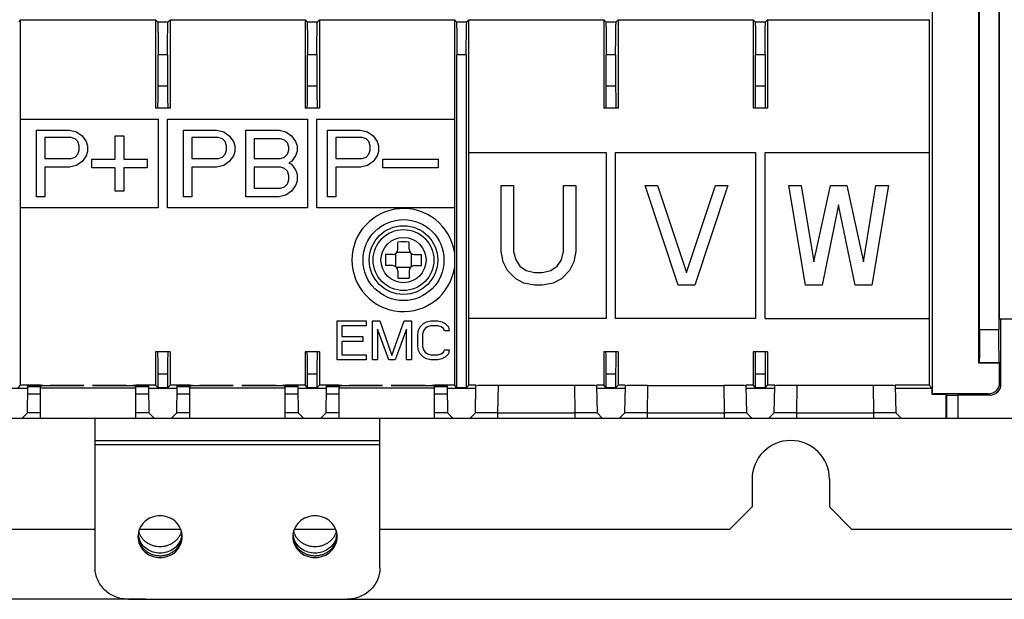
# Model space of a CAD drawing. Header units: millimetres. Extents: x 1117 to 38156, y -1945 to 7303.
# Tile 51 of 256: x 2625 to 2714, y 701 to 753. Entities that reach past the tile are written whole.
import ezdxf

# ---------------------------------------------------------------- set-up
doc = ezdxf.new("R2010")
doc.units = ezdxf.units.MM
doc.styles.get("Standard").update_dxf_attribs({"font": 'arial.ttf'})
doc.dimstyles.new('DIMSTYLE_1', dxfattribs={"dimtxt": 4.2, "dimasz": 3.6, "dimexe": 2.5, "dimexo": 0, "dimgap": 1.05, "dimtad": 1, "dimdsep": 46, "dimtxsty": 'Standard', "dimblk": '_FILLED', "dimblk1": '_FILLED', "dimblk2": '_FILLED', "dimcen": 0.09, "dimazin": 2, "dimtp": 0.01, "dimtm": 0.01, "dimtfac": 1, "dimtofl": 0, "dimtmove": 0, "dimatfit": 3, "dimldrblk": '_FILLED', "dimfxl": 0, "dimtolj": 1, "dimarcsym": 0})

# ---------------------------------------------------------------- blocks, each defined once
blk = doc.blocks.new('_FILLED')
at = {"color": 0, "linetype": 'ByBlock'}
blk.add_solid([(0, 0), (-1, 0.167), (-1, -0.167)], dxfattribs=at)
blk = doc.blocks.new('*D36')
at = {"color": 0, "linetype": 'Continuous', "lineweight": -2}
for p, q in [((2574.672, 982.904), (2522.921, 982.904)), ((2525.421, 979.304), (2525.421, 704.161)), ((2635.953, 700.561), (2522.921, 700.561))]:
    blk.add_line(p, q, dxfattribs=at)
at = {"layer": 'Defpoints', "color": 0, "linetype": 'Continuous'}
for p in [(2574.672, 982.904), (2525.421, 700.561), (2635.953, 700.561)]:
    blk.add_point(p, dxfattribs=at)
at = {"color": 0, "linetype": 'Continuous', "lineweight": -2, "xscale": 3.6, "yscale": 3.6, "zscale": 3.6}
for p, rotation in [((2525.421, 982.904), 90), ((2525.421, 700.561), 270)]:
    blk.add_blockref('_FILLED', p, dxfattribs=dict(at, rotation=rotation))
at = {"color": 0, "linetype": 'Continuous', "insert": (2511.037, 858.496), "char_height": 10, "width": 9.25313, "attachment_point": 2, "rotation": 90, "line_spacing_factor": 0.9}
blk.add_mtext('\\A1;282.34', dxfattribs=at)
blk = doc.blocks.new('*D81')
at = {"color": 0, "linetype": 'Continuous', "lineweight": -2}
for p, q in [((2715.272, 982.904), (2758.783, 982.904)), ((2756.283, 979.304), (2756.283, 704.161)), ((2654.139, 700.561), (2758.783, 700.561))]:
    blk.add_line(p, q, dxfattribs=at)
at = {"layer": 'Defpoints', "color": 0, "linetype": 'Continuous'}
for p in [(2715.272, 982.904), (2654.139, 700.561), (2756.283, 700.561)]:
    blk.add_point(p, dxfattribs=at)
at = {"color": 0, "linetype": 'Continuous', "lineweight": -2, "xscale": 3.6, "yscale": 3.6, "zscale": 3.6}
for p, rotation in [((2756.283, 982.904), 90), ((2756.283, 700.561), 270)]:
    blk.add_blockref('_FILLED', p, dxfattribs=dict(at, rotation=rotation))
at = {"color": 0, "linetype": 'Continuous', "insert": (2750.123, 841.733), "char_height": 10, "attachment_point": 5, "rotation": 90}
blk.add_mtext('\\A1;282.34', dxfattribs=at)

msp = doc.modelspace()

# ---------------------------------------------------------------- linework, layer by layer
at = {"linetype": 'Continuous'}
for p, q in [((2713.15, 725.904), (2713.15, 798.782)), ((2711.272, 721.904), (2711.272, 797.904)), ((2711.342, 724.922), (2711.342, 797.974)), ((2713.08, 797.974), (2713.08, 724.922)), ((2707.069, 719.127), (2707.069, 769.201)), ((2624.672, 752.904), (2624.497, 752.729)), ((2624.672, 752.904), (2636.872, 752.904)), ((2624.672, 719.904), (2624.672, 752.904)), ((2636.872, 752.904), (2637.048, 752.729)), ((2636.872, 752.904), (2636.872, 744.929)), ((2638.172, 752.904), (2637.997, 752.729)), ((2638.172, 752.904), (2650.372, 752.904)), ((2638.172, 752.904), (2638.172, 744.929)), ((2650.372, 752.904), (2650.548, 752.729)), ((2650.372, 752.904), (2650.372, 744.929)), ((2651.672, 752.904), (2651.497, 752.729)), ((2651.672, 752.904), (2663.872, 752.904)), ((2651.672, 752.904), (2651.672, 744.929)), ((2664.048, 752.729), (2663.872, 752.904)), ((2663.872, 752.904), (2663.872, 735.929)), ((2664.997, 752.729), (2665.172, 752.904)), ((2665.172, 752.904), (2677.372, 752.904)), ((2665.172, 719.904), (2665.172, 752.904)), ((2677.548, 752.729), (2677.372, 752.904)), ((2677.372, 752.904), (2677.372, 744.929)), ((2678.497, 752.729), (2678.672, 752.904)), ((2678.672, 752.904), (2690.872, 752.904)), ((2678.672, 752.904), (2678.672, 744.929)), ((2691.048, 752.729), (2690.872, 752.904)), ((2690.872, 752.904), (2690.872, 744.929)), ((2691.997, 752.729), (2692.172, 752.904)), ((2692.172, 752.904), (2706.772, 752.904)), ((2692.172, 752.904), (2692.172, 744.929)), ((2706.772, 752.904), (2706.748, 752.929)), ((2706.772, 752.904), (2706.772, 719.904)), ((2637.048, 752.729), (2637.997, 752.729)), ((2650.548, 752.729), (2651.497, 752.729)), ((2664.048, 752.729), (2664.997, 752.729)), ((2677.548, 752.729), (2678.497, 752.729)), ((2691.048, 752.729), (2691.997, 752.729)), ((2637.945, 749.729), (2637.099, 749.729)), ((2637.099, 746.929), (2637.099, 749.729)), ((2637.945, 749.729), (2637.945, 746.929)), ((2651.445, 749.729), (2650.599, 749.729)), ((2650.599, 746.929), (2650.599, 749.729)), ((2651.445, 749.729), (2651.445, 746.929)), ((2664.945, 749.729), (2664.099, 749.729)), ((2664.099, 719.678), (2664.099, 749.729)), ((2664.945, 749.729), (2664.945, 719.678)), ((2678.445, 749.729), (2677.599, 749.729)), ((2677.599, 746.929), (2677.599, 749.729)), ((2678.445, 749.729), (2678.445, 746.929)), ((2691.945, 749.729), (2691.099, 749.729)), ((2691.099, 746.929), (2691.099, 749.729)), ((2691.945, 749.729), (2691.945, 746.929)), ((2637.099, 746.929), (2637.945, 746.929)), ((2650.599, 746.929), (2651.445, 746.929)), ((2677.599, 746.929), (2678.445, 746.929)), ((2691.099, 746.929), (2691.945, 746.929)), ((2638.172, 744.929), (2636.872, 744.929)), ((2651.672, 744.929), (2650.372, 744.929)), ((2678.672, 744.929), (2677.372, 744.929)), ((2692.172, 744.929), (2690.872, 744.929)), ((2624.672, 743.929), (2637.099, 743.929)), ((2637.099, 743.929), (2637.099, 735.929)), ((2637.945, 743.929), (2650.599, 743.929)), ((2637.945, 735.929), (2637.945, 743.929)), ((2650.599, 743.929), (2650.599, 735.929)), ((2651.445, 743.929), (2663.872, 743.929)), ((2651.445, 735.929), (2651.445, 743.929)), ((2626.099, 742.929), (2629.099, 742.929)), ((2626.099, 736.929), (2626.099, 742.929)), ((2629.224, 742.291), (2626.849, 742.291)), ((2626.849, 742.291), (2626.849, 740.376)), ((2629.099, 742.929), (2629.724, 742.801)), ((2629.599, 742.163), (2629.224, 742.291)), ((2629.849, 741.908), (2629.599, 742.163)), ((2629.724, 742.801), (2630.224, 742.418)), ((2630.224, 742.418), (2630.599, 741.908)), ((2633.199, 742.429), (2633.999, 742.429)), ((2633.199, 740.329), (2633.199, 742.429)), ((2633.999, 742.429), (2633.999, 740.329)), ((2639.399, 742.929), (2642.399, 742.929)), ((2639.399, 736.929), (2639.399, 742.929)), ((2642.524, 742.291), (2640.149, 742.291)), ((2640.149, 742.291), (2640.149, 740.376)), ((2642.399, 742.929), (2643.024, 742.801)), ((2642.899, 742.163), (2642.524, 742.291)), ((2643.149, 741.908), (2642.899, 742.163)), ((2643.024, 742.801), (2643.524, 742.418)), ((2643.524, 742.418), (2643.899, 741.908)), ((2645.024, 742.929), (2648.024, 742.929)), ((2645.024, 736.929), (2645.024, 742.929)), ((2648.149, 742.163), (2645.774, 742.163)), ((2645.774, 742.163), (2645.774, 740.376)), ((2648.024, 742.929), (2648.649, 742.801)), ((2648.524, 742.035), (2648.149, 742.163)), ((2648.649, 742.801), (2649.149, 742.418)), ((2649.149, 742.418), (2649.524, 741.908)), ((2652.399, 742.929), (2655.399, 742.929)), ((2652.399, 736.929), (2652.399, 742.929)), ((2655.524, 742.291), (2653.149, 742.291)), ((2653.149, 742.291), (2653.149, 740.376)), ((2655.399, 742.929), (2656.024, 742.801)), ((2655.899, 742.163), (2655.524, 742.291)), ((2656.149, 741.908), (2655.899, 742.163)), ((2656.024, 742.801), (2656.524, 742.418)), ((2656.524, 742.418), (2656.899, 741.908)), ((2629.974, 741.525), (2629.849, 741.908)), ((2629.974, 741.142), (2629.974, 741.525)), ((2630.599, 741.908), (2630.724, 741.525)), ((2630.724, 741.525), (2630.724, 741.014)), ((2643.274, 741.525), (2643.149, 741.908)), ((2643.274, 741.142), (2643.274, 741.525)), ((2643.899, 741.908), (2644.024, 741.525)), ((2644.024, 741.525), (2644.024, 741.014)), ((2648.774, 741.78), (2648.524, 742.035)), ((2648.899, 741.397), (2648.774, 741.78)), ((2648.899, 741.142), (2648.899, 741.397)), ((2649.524, 741.908), (2649.649, 741.525)), ((2649.649, 741.525), (2649.649, 741.014)), ((2656.274, 741.525), (2656.149, 741.908)), ((2656.274, 741.142), (2656.274, 741.525)), ((2656.899, 741.908), (2657.024, 741.525)), ((2657.024, 741.525), (2657.024, 741.014)), ((2629.224, 740.376), (2629.599, 740.503)), ((2629.599, 740.503), (2629.849, 740.759)), ((2629.849, 740.759), (2629.974, 741.142)), ((2630.599, 740.631), (2630.224, 740.12)), ((2630.724, 741.014), (2630.599, 740.631)), ((2642.524, 740.376), (2642.899, 740.503)), ((2642.899, 740.503), (2643.149, 740.759)), ((2643.149, 740.759), (2643.274, 741.142)), ((2643.899, 740.631), (2643.524, 740.12)), ((2644.024, 741.014), (2643.899, 740.631)), ((2648.149, 740.376), (2648.524, 740.503)), ((2648.524, 740.503), (2648.774, 740.759)), ((2648.774, 740.759), (2648.899, 741.142)), ((2649.524, 740.631), (2649.149, 740.12)), ((2649.649, 741.014), (2649.524, 740.631)), ((2655.524, 740.376), (2655.899, 740.503)), ((2655.899, 740.503), (2656.149, 740.759)), ((2656.149, 740.759), (2656.274, 741.142)), ((2656.899, 740.631), (2656.524, 740.12)), ((2657.024, 741.014), (2656.899, 740.631)), ((2665.172, 740.929), (2677.599, 740.929)), ((2677.599, 740.929), (2677.599, 725.929)), ((2678.445, 740.929), (2691.099, 740.929)), ((2678.445, 725.929), (2678.445, 740.929)), ((2691.099, 740.929), (2691.099, 725.929)), ((2691.945, 740.929), (2706.772, 740.929)), ((2691.945, 725.929), (2691.945, 740.929)), ((2626.849, 740.376), (2629.224, 740.376)), ((2629.099, 739.61), (2626.849, 739.61)), ((2626.849, 739.61), (2626.849, 736.929)), ((2629.724, 739.737), (2629.099, 739.61)), ((2630.224, 740.12), (2629.724, 739.737)), ((2631.099, 740.329), (2633.199, 740.329)), ((2631.099, 739.529), (2631.099, 740.329)), ((2633.199, 739.529), (2631.099, 739.529)), ((2633.199, 737.429), (2633.199, 739.529)), ((2633.999, 740.329), (2636.099, 740.329)), ((2636.099, 739.529), (2633.999, 739.529)), ((2633.999, 739.529), (2633.999, 737.429)), ((2636.099, 740.329), (2636.099, 739.529)), ((2640.149, 740.376), (2642.524, 740.376)), ((2642.399, 739.61), (2640.149, 739.61)), ((2640.149, 739.61), (2640.149, 736.929)), ((2643.024, 739.737), (2642.399, 739.61)), ((2643.524, 740.12), (2643.024, 739.737)), ((2645.774, 740.376), (2648.149, 740.376)), ((2648.149, 739.61), (2645.774, 739.61)), ((2645.774, 739.61), (2645.774, 737.695)), ((2648.524, 739.482), (2648.149, 739.61)), ((2649.149, 740.12), (2648.899, 739.993)), ((2648.899, 739.993), (2649.149, 739.865)), ((2649.149, 739.865), (2649.524, 739.354)), ((2653.149, 740.376), (2655.524, 740.376)), ((2655.399, 739.61), (2653.149, 739.61)), ((2653.149, 739.61), (2653.149, 736.929)), ((2656.024, 739.737), (2655.399, 739.61)), ((2656.524, 740.12), (2656.024, 739.737)), ((2657.399, 740.329), (2662.399, 740.329)), ((2657.399, 739.529), (2657.399, 740.329)), ((2662.399, 739.529), (2657.399, 739.529)), ((2662.399, 740.329), (2662.399, 739.529)), ((2648.774, 739.227), (2648.524, 739.482)), ((2648.899, 738.844), (2648.774, 739.227)), ((2648.899, 738.461), (2648.899, 738.844)), ((2649.524, 739.354), (2649.649, 738.971)), ((2649.649, 738.971), (2649.649, 738.333)), ((2648.149, 737.695), (2648.524, 737.823)), ((2648.524, 737.823), (2648.774, 738.078)), ((2648.774, 738.078), (2648.899, 738.461)), ((2649.524, 737.95), (2649.149, 737.44)), ((2649.649, 738.333), (2649.524, 737.95)), ((2668.099, 737.929), (2669.224, 737.929)), ((2668.099, 731.993), (2668.099, 737.929)), ((2669.224, 737.929), (2669.224, 731.993)), ((2673.724, 737.929), (2674.849, 737.929)), ((2673.724, 731.993), (2673.724, 737.929)), ((2674.849, 737.929), (2674.849, 731.993)), ((2681.099, 737.929), (2682.224, 737.929)), ((2684.099, 728.929), (2681.099, 737.929)), ((2682.224, 737.929), (2684.849, 730.078)), ((2684.849, 730.078), (2687.474, 737.929)), ((2688.599, 737.929), (2685.599, 728.929)), ((2687.474, 737.929), (2688.599, 737.929)), ((2694.099, 737.929), (2695.224, 737.929)), ((2695.599, 728.929), (2694.099, 737.929)), ((2695.224, 737.929), (2696.349, 731.035)), ((2696.349, 731.035), (2697.849, 737.929)), ((2697.849, 737.929), (2699.349, 737.929)), ((2699.349, 737.929), (2700.849, 731.035)), ((2700.849, 731.035), (2701.974, 737.929)), ((2703.099, 737.929), (2701.599, 728.929)), ((2701.974, 737.929), (2703.099, 737.929)), ((2626.849, 736.929), (2626.099, 736.929)), ((2633.999, 737.429), (2633.199, 737.429)), ((2640.149, 736.929), (2639.399, 736.929)), ((2648.024, 736.929), (2645.024, 736.929)), ((2645.774, 737.695), (2648.149, 737.695)), ((2648.649, 737.057), (2648.024, 736.929)), ((2649.149, 737.44), (2648.649, 737.057)), ((2653.149, 736.929), (2652.399, 736.929)), ((2637.099, 735.929), (2624.672, 735.929)), ((2650.599, 735.929), (2637.945, 735.929)), ((2663.872, 735.929), (2651.445, 735.929)), ((2663.872, 735.929), (2663.872, 731.922)), ((2698.599, 736.206), (2697.099, 728.929)), ((2700.099, 728.929), (2698.599, 736.206)), ((2658.772, 732.204), (2658.772, 732.833)), ((2659.772, 732.204), (2659.772, 732.833)), ((2658.272, 731.704), (2657.644, 731.704)), ((2658.59, 730.59), (2658.59, 731.819)), ((2659.886, 731.886), (2658.658, 731.886)), ((2659.954, 731.819), (2659.954, 730.59)), ((2660.272, 731.704), (2660.901, 731.704)), ((2663.872, 731.922), (2663.872, 731.202)), ((2668.287, 731.035), (2668.099, 731.993)), ((2669.224, 731.993), (2669.412, 731.227)), ((2673.537, 731.227), (2673.724, 731.993)), ((2674.849, 731.993), (2674.662, 731.035)), ((2658.272, 730.704), (2657.644, 730.704)), ((2660.272, 730.704), (2660.901, 730.704)), ((2663.872, 731.202), (2663.872, 730.487)), ((2668.662, 730.269), (2668.287, 731.035)), ((2669.412, 731.227), (2669.787, 730.652)), ((2669.787, 730.652), (2670.349, 730.269)), ((2672.599, 730.269), (2673.162, 730.652)), ((2673.162, 730.652), (2673.537, 731.227)), ((2674.662, 731.035), (2674.287, 730.269)), ((2659.886, 730.523), (2658.658, 730.523)), ((2658.772, 730.204), (2658.772, 729.576)), ((2659.772, 730.204), (2659.772, 729.576)), ((2663.872, 730.486), (2663.872, 719.904)), ((2669.412, 729.503), (2668.662, 730.269)), ((2670.349, 730.269), (2671.099, 730.078)), ((2671.099, 730.078), (2671.849, 730.078)), ((2671.849, 730.078), (2672.599, 730.269)), ((2674.287, 730.269), (2673.537, 729.503)), ((2670.162, 729.12), (2669.412, 729.503)), ((2671.099, 728.929), (2670.162, 729.12)), ((2671.849, 728.929), (2671.099, 728.929)), ((2672.787, 729.12), (2671.849, 728.929)), ((2673.537, 729.503), (2672.787, 729.12)), ((2685.599, 728.929), (2684.099, 728.929)), ((2697.099, 728.929), (2695.599, 728.929)), ((2701.599, 728.929), (2700.099, 728.929)), ((2653.272, 725.704), (2655.897, 725.704)), ((2653.272, 722.204), (2653.272, 725.704)), ((2655.897, 725.258), (2653.71, 725.258)), ((2653.71, 725.258), (2653.71, 724.29)), ((2655.897, 725.704), (2655.897, 725.258)), ((2656.481, 725.704), (2657.137, 725.704)), ((2656.481, 722.204), (2656.481, 725.704)), ((2657.137, 725.704), (2658.231, 722.577)), ((2658.231, 722.577), (2659.324, 725.704)), ((2659.324, 725.704), (2659.981, 725.704)), ((2659.981, 725.704), (2659.981, 722.204)), ((2660.783, 725.183), (2661.074, 725.481)), ((2661.074, 725.481), (2661.366, 725.63)), ((2661.366, 725.63), (2661.731, 725.704)), ((2661.731, 725.258), (2661.439, 725.183)), ((2661.731, 725.704), (2662.387, 725.704)), ((2662.387, 725.258), (2661.731, 725.258)), ((2662.387, 725.704), (2662.751, 725.63)), ((2662.678, 725.183), (2662.387, 725.258)), ((2662.751, 725.63), (2663.043, 725.481)), ((2663.043, 725.481), (2663.335, 725.183)), ((2677.599, 725.929), (2665.172, 725.929)), ((2691.099, 725.929), (2678.445, 725.929)), ((2691.945, 725.929), (2706.772, 725.929)), ((2713.15, 725.904), (2715.272, 725.904)), ((2713.272, 720.004), (2713.272, 725.904)), ((2657.939, 722.204), (2656.918, 724.96)), ((2656.918, 724.96), (2656.918, 722.204)), ((2659.543, 724.96), (2658.522, 722.204)), ((2659.543, 722.204), (2659.543, 724.96)), ((2660.564, 724.513), (2660.637, 724.885)), ((2660.564, 723.396), (2660.564, 724.513)), ((2660.637, 724.885), (2660.783, 725.183)), ((2661.074, 724.811), (2661.001, 724.513)), ((2661.001, 724.513), (2661.001, 723.396)), ((2661.22, 725.034), (2661.074, 724.811)), ((2661.439, 725.183), (2661.22, 725.034)), ((2662.897, 725.034), (2662.678, 725.183)), ((2662.97, 724.811), (2662.897, 725.034)), ((2663.408, 724.811), (2662.97, 724.811)), ((2663.335, 725.183), (2663.408, 724.811)), ((2711.342, 724.922), (2713.08, 724.922)), ((2653.71, 724.29), (2655.606, 724.29)), ((2655.606, 723.843), (2653.71, 723.843)), ((2653.71, 723.843), (2653.71, 722.651)), ((2655.606, 724.29), (2655.606, 723.843)), ((2638.172, 722.904), (2636.872, 722.904)), ((2636.872, 722.904), (2636.872, 719.904)), ((2638.172, 722.904), (2638.172, 719.904)), ((2651.672, 722.904), (2650.372, 722.904)), ((2650.372, 722.904), (2650.372, 719.904)), ((2651.672, 722.904), (2651.672, 719.904)), ((2653.71, 722.651), (2655.897, 722.651)), ((2655.897, 722.651), (2655.897, 722.204)), ((2660.637, 723.024), (2660.564, 723.396)), ((2660.783, 722.726), (2660.637, 723.024)), ((2661.074, 722.428), (2660.783, 722.726)), ((2661.001, 723.396), (2661.074, 723.098)), ((2661.074, 723.098), (2661.22, 722.875)), ((2661.22, 722.875), (2661.439, 722.726)), ((2661.439, 722.726), (2661.731, 722.651)), ((2661.731, 722.651), (2662.387, 722.651)), ((2662.387, 722.651), (2662.678, 722.726)), ((2662.678, 722.726), (2662.897, 722.875)), ((2662.897, 722.875), (2662.97, 723.098)), ((2662.97, 723.098), (2663.408, 723.098)), ((2663.335, 722.726), (2663.043, 722.428)), ((2663.408, 723.098), (2663.335, 722.726)), ((2678.672, 722.904), (2677.372, 722.904)), ((2677.372, 722.904), (2677.372, 719.904)), ((2678.672, 722.904), (2678.672, 719.904)), ((2692.172, 722.904), (2690.872, 722.904)), ((2690.872, 722.904), (2690.872, 719.904)), ((2692.172, 722.904), (2692.172, 719.904)), ((2655.897, 722.204), (2653.272, 722.204)), ((2656.918, 722.204), (2656.481, 722.204)), ((2658.522, 722.204), (2657.939, 722.204)), ((2659.981, 722.204), (2659.543, 722.204)), ((2661.366, 722.279), (2661.074, 722.428)), ((2661.731, 722.204), (2661.366, 722.279)), ((2662.387, 722.204), (2661.731, 722.204)), ((2662.751, 722.279), (2662.387, 722.204)), ((2663.043, 722.428), (2662.751, 722.279)), ((2711.291, 721.923), (2711.272, 721.904)), ((2713.15, 721.904), (2711.272, 721.904)), ((2713.132, 721.923), (2711.291, 721.923)), ((2713.132, 721.923), (2713.15, 721.904)), ((2713.15, 720.127), (2713.15, 721.904)), ((2637.945, 720.904), (2637.099, 720.904)), ((2637.099, 719.678), (2637.099, 720.904)), ((2637.945, 720.904), (2637.945, 719.678)), ((2651.445, 720.904), (2650.599, 720.904)), ((2650.599, 719.678), (2650.599, 720.904)), ((2651.445, 720.904), (2651.445, 719.678)), ((2678.445, 720.904), (2677.599, 720.904)), ((2677.599, 719.678), (2677.599, 720.904)), ((2678.445, 720.904), (2678.445, 719.678)), ((2691.945, 720.904), (2691.099, 720.904)), ((2691.099, 719.678), (2691.099, 720.904)), ((2691.945, 720.904), (2691.945, 719.678)), ((2713.272, 720.004), (2713.15, 720.127)), ((2622.724, 719.643), (2625.32, 719.643)), ((2624.445, 719.678), (2624.672, 719.904)), ((2626.472, 719.904), (2624.672, 719.904)), ((2625.281, 717.404), (2625.322, 719.74)), ((2626.472, 719.104), (2625.311, 719.104)), ((2625.322, 719.754), (2625.324, 719.851)), ((2626.472, 719.74), (2625.322, 719.74)), ((2626.472, 719.852), (2626.472, 719.754)), ((2626.472, 716.904), (2626.472, 719.74)), ((2635.072, 719.643), (2626.472, 719.643)), ((2627.272, 719.866), (2630.373, 719.866)), ((2630.372, 719.886), (2627.324, 719.886)), ((2630.373, 719.866), (2630.372, 719.886)), ((2631.172, 719.886), (2631.171, 719.866)), ((2631.171, 719.866), (2634.273, 719.866)), ((2634.22, 719.886), (2631.172, 719.886)), ((2636.872, 719.904), (2635.072, 719.904)), ((2635.072, 719.754), (2635.072, 719.852)), ((2636.223, 719.74), (2635.072, 719.74)), ((2635.072, 716.904), (2635.072, 719.74)), ((2636.234, 719.104), (2635.072, 719.104)), ((2636.221, 719.851), (2636.222, 719.754)), ((2636.223, 719.74), (2636.263, 717.404)), ((2636.224, 719.643), (2638.82, 719.643)), ((2637.099, 719.678), (2636.872, 719.904)), ((2637.945, 719.678), (2637.099, 719.678)), ((2637.945, 719.678), (2638.172, 719.904)), ((2639.972, 719.904), (2638.172, 719.904)), ((2638.781, 717.404), (2638.822, 719.74)), ((2639.972, 719.104), (2638.811, 719.104)), ((2638.822, 719.754), (2638.824, 719.851)), ((2639.972, 719.74), (2638.822, 719.74)), ((2639.972, 719.852), (2639.972, 719.754)), ((2639.972, 716.904), (2639.972, 719.74)), ((2648.572, 719.643), (2639.972, 719.643)), ((2640.772, 719.866), (2643.873, 719.866)), ((2643.872, 719.886), (2640.824, 719.886)), ((2643.873, 719.866), (2643.872, 719.886)), ((2644.672, 719.886), (2644.671, 719.866)), ((2644.671, 719.866), (2647.773, 719.866)), ((2647.72, 719.886), (2644.672, 719.886)), ((2650.372, 719.904), (2648.572, 719.904)), ((2648.572, 719.754), (2648.572, 719.852)), ((2649.723, 719.74), (2648.572, 719.74)), ((2648.572, 716.904), (2648.572, 719.74)), ((2649.734, 719.104), (2648.572, 719.104)), ((2649.721, 719.851), (2649.722, 719.754)), ((2649.723, 719.74), (2649.763, 717.404)), ((2649.724, 719.643), (2652.32, 719.643)), ((2650.599, 719.678), (2650.372, 719.904)), ((2651.445, 719.678), (2650.599, 719.678)), ((2651.445, 719.678), (2651.672, 719.904)), ((2653.472, 719.904), (2651.672, 719.904)), ((2652.281, 717.404), (2652.322, 719.74)), ((2653.472, 719.104), (2652.311, 719.104)), ((2652.322, 719.754), (2652.324, 719.851)), ((2653.472, 719.74), (2652.322, 719.74)), ((2653.472, 719.852), (2653.472, 719.754)), ((2653.472, 716.904), (2653.472, 719.74)), ((2662.072, 719.643), (2653.472, 719.643)), ((2654.272, 719.866), (2657.373, 719.866)), ((2657.372, 719.886), (2654.324, 719.886)), ((2657.373, 719.866), (2657.372, 719.886)), ((2658.172, 719.886), (2658.171, 719.866)), ((2658.171, 719.866), (2661.273, 719.866)), ((2661.22, 719.886), (2658.172, 719.886)), ((2663.872, 719.904), (2662.072, 719.904)), ((2662.072, 719.754), (2662.072, 719.852)), ((2663.223, 719.74), (2662.072, 719.74)), ((2662.072, 716.904), (2662.072, 719.74)), ((2663.234, 719.104), (2662.072, 719.104)), ((2663.221, 719.851), (2663.222, 719.754)), ((2663.223, 719.74), (2663.263, 717.404)), ((2663.224, 719.643), (2665.82, 719.643)), ((2664.099, 719.678), (2663.872, 719.904)), ((2664.945, 719.678), (2664.099, 719.678)), ((2664.945, 719.678), (2665.172, 719.904)), ((2665.82, 719.904), (2665.172, 719.904)), ((2665.781, 717.404), (2665.824, 719.851)), ((2667.824, 719.886), (2667.781, 717.404)), ((2674.72, 719.886), (2667.824, 719.886)), ((2674.72, 719.886), (2674.764, 717.404)), ((2677.372, 719.904), (2676.721, 719.904)), ((2676.721, 719.851), (2676.763, 717.404)), ((2676.724, 719.643), (2679.32, 719.643)), ((2677.599, 719.678), (2677.372, 719.904)), ((2678.445, 719.678), (2677.599, 719.678)), ((2678.445, 719.678), (2678.672, 719.904)), ((2679.32, 719.904), (2678.672, 719.904)), ((2679.281, 717.404), (2679.324, 719.851)), ((2681.324, 719.886), (2681.281, 717.404)), ((2681.324, 719.886), (2688.22, 719.886)), ((2688.22, 719.886), (2688.264, 717.404)), ((2690.872, 719.904), (2690.221, 719.904)), ((2690.221, 719.851), (2690.263, 717.404)), ((2690.224, 719.643), (2692.82, 719.643)), ((2691.099, 719.678), (2690.872, 719.904)), ((2691.945, 719.678), (2691.099, 719.678)), ((2691.945, 719.678), (2692.172, 719.904)), ((2692.82, 719.904), (2692.172, 719.904)), ((2692.781, 717.404), (2692.824, 719.851)), ((2694.824, 719.886), (2694.781, 717.404)), ((2701.72, 719.886), (2694.824, 719.886)), ((2701.72, 719.886), (2701.764, 717.404)), ((2706.772, 719.904), (2703.721, 719.904)), ((2703.721, 719.851), (2703.763, 717.404)), ((2703.724, 719.643), (2707.034, 719.643)), ((2707.034, 719.643), (2706.772, 719.904)), ((2707.034, 719.643), (2707.034, 719.092)), ((2707.034, 719.092), (2707.069, 719.127)), ((2707.034, 719.092), (2708.307, 719.092)), ((2712.15, 719.127), (2707.069, 719.127)), ((2708.377, 719.022), (2708.307, 719.092)), ((2708.307, 716.904), (2708.307, 719.092)), ((2708.377, 716.904), (2708.377, 719.022)), ((2712.15, 719.127), (2712.272, 719.004)), ((2712.272, 719.004), (2709.377, 719.004)), ((2709.377, 719.004), (2709.377, 716.904)), ((2625.281, 717.404), (2624.772, 716.904)), ((2636.772, 716.904), (2636.263, 717.404)), ((2638.781, 717.404), (2638.272, 716.904)), ((2650.272, 716.904), (2649.763, 717.404)), ((2652.281, 717.404), (2651.772, 716.904)), ((2663.772, 716.904), (2663.263, 717.404)), ((2665.781, 717.404), (2665.272, 716.904)), ((2667.781, 717.404), (2674.764, 717.404)), ((2667.781, 717.404), (2667.781, 716.904)), ((2674.764, 717.404), (2674.764, 716.904)), ((2677.272, 716.904), (2676.763, 717.404)), ((2679.281, 717.404), (2678.772, 716.904)), ((2681.281, 717.404), (2688.264, 717.404)), ((2681.281, 717.404), (2681.281, 716.904)), ((2688.264, 717.404), (2688.264, 716.904)), ((2690.772, 716.904), (2690.263, 717.404)), ((2692.781, 717.404), (2692.272, 716.904)), ((2694.781, 717.404), (2701.764, 717.404)), ((2694.781, 717.404), (2694.781, 716.904)), ((2701.764, 717.404), (2701.764, 716.904)), ((2704.272, 716.904), (2703.763, 717.404)), ((2715.272, 716.904), (2573.272, 716.904)), ((2631.406, 703.39), (2631.406, 716.904)), ((2657.139, 703.39), (2657.139, 716.904)), ((2631.406, 714.915), (2657.139, 714.915)), ((2657.139, 714.506), (2631.406, 714.506)), ((2690.772, 711.404), (2690.772, 708.904)), ((2697.772, 711.404), (2697.772, 708.904)), ((2690.772, 708.904), (2688.772, 706.904)), ((2699.772, 706.904), (2697.772, 708.904)), ((2599.772, 706.904), (2631.406, 706.904)), ((2635.425, 706.904), (2639.119, 706.904)), ((2649.425, 706.904), (2653.119, 706.904)), ((2657.139, 706.904), (2688.772, 706.904)), ((2699.772, 706.904), (2715.272, 706.904)), ((2634.406, 700.561), (2654.139, 700.561))]:
    msp.add_line(p, q, dxfattribs=at)
for radius in [3.656, 3.1, 2.75, 2.042]:
    msp.add_circle((2659.272, 731.204), radius, dxfattribs=at)
for centre, radius, start, end in [((2659.272, 731.204), 4.656, 8.86618, 351.12361), ((2659.272, 719.434), 13.408, 87.86288, 92.13712), ((2671.027, 731.205), 13.393, 177.86196, 180.0015), ((2658.272, 732.204), 0.5, 270, 0), ((2660.272, 732.204), 0.5, 180, 270), ((2647.503, 731.205), 13.407, 359.99965, 2.13689), ((2671.042, 731.204), 13.407, 179.99966, 182.13688), ((2658.272, 730.204), 0.5, 360, 90), ((2660.272, 730.204), 0.5, 90, 180), ((2647.503, 731.204), 13.407, 357.86312, 0.00034), ((2659.272, 742.975), 13.408, 267.86287, 272.13713), ((2694.272, 711.404), 3.5, 0, 180), ((2637.076, 707.19), 1.804, 196.40134, 197.70793), ((2637.079, 707.191), 1.808, 197.70834, 200.00848), ((2637.465, 707.191), 1.808, 339.99152, 342.29166), ((2637.469, 707.19), 1.804, 342.29206, 343.62595), ((2651.076, 707.19), 1.804, 196.40134, 197.70793), ((2651.079, 707.191), 1.808, 197.70834, 200.00848), ((2651.465, 707.191), 1.808, 339.99152, 342.29166), ((2651.469, 707.19), 1.804, 342.29206, 343.62595), ((2637.074, 706.622), 1.802, 186.55921, 192.71607), ((2637.075, 706.622), 1.803, 192.71283, 199.24403), ((2637.47, 706.622), 1.802, 340.84216, 347.28612), ((2637.471, 706.622), 1.802, 347.28289, 353.44171), ((2651.073, 706.622), 1.801, 186.59044, 192.71849), ((2651.074, 706.622), 1.802, 192.71542, 199.05156), ((2651.47, 706.622), 1.802, 340.8747, 347.28572), ((2651.471, 706.622), 1.802, 347.28251, 353.43638)]:
    msp.add_arc(centre, radius, start, end, dxfattribs=at)
for centre, major_axis, ratio, start_param, end_param in [((2637.064, 746.929), (0, 2), 0.017455, -3.141593, -1.570796), ((2637.98, 746.929), (0, 2), 0.017455, -4.712389, -3.141593), ((2650.564, 746.929), (0, 2), 0.017455, -3.141593, -1.570796), ((2651.48, 746.929), (0, 2), 0.017455, -4.712389, -3.141593), ((2677.564, 746.929), (0, 2), 0.017455, -3.141593, -1.570796), ((2678.48, 746.929), (0, 2), 0.017455, -4.712389, -3.141593), ((2691.064, 746.929), (0, 2), 0.017455, -3.141593, -1.570796), ((2691.98, 746.929), (0, 2), 0.017455, -4.712389, -3.141593), ((2637.064, 720.904), (0, 2), 0.017455, -1.570796, 0), ((2637.98, 720.904), (0, 2), 0.017455, 0, 1.570796), ((2650.564, 720.904), (0, 2), 0.017455, -1.570796, 0), ((2651.48, 720.904), (0, 2), 0.017455, 0, 1.570796), ((2677.564, 720.904), (0, 2), 0.017455, -1.570796, 0), ((2678.48, 720.904), (0, 2), 0.017455, 0, 1.570796), ((2691.064, 720.904), (0, 2), 0.017455, -1.570796, 0), ((2691.98, 720.904), (0, 2), 0.017455, 0, 1.570796), ((2712.15, 720.127), (-0.707, 0.707), 0.999695, -3.926839, -2.356347), ((2712.272, 720.005), (-0.707, 0.707), 0.999695, 2.356347, 3.926839), ((2627.324, 719.851), (2, 0), 0.01745, 1.885907, 3.141288), ((2634.22, 719.851), (2, 0), 0.01745, 6.28349, 7.53891), ((2640.824, 719.851), (2, 0), 0.01745, 1.885907, 3.141288), ((2647.72, 719.851), (2, 0), 0.01745, 6.28349, 7.53891), ((2654.324, 719.851), (2, 0), 0.01745, 1.885907, 3.141288), ((2661.22, 719.851), (2, 0), 0.01745, 6.28349, 7.53891), ((2667.824, 719.851), (2, 0), 0.01745, 1.570796, 3.141288), ((2674.72, 719.851), (2, 0), 0.01745, 6.28349, 7.853982), ((2681.324, 719.851), (2, 0), 0.01745, 1.570796, 3.141288), ((2688.22, 719.851), (2, 0), 0.01745, 6.28349, 7.853982), ((2694.824, 719.851), (2, 0), 0.01745, 1.570796, 3.141288), ((2701.72, 719.851), (2, 0), 0.01745, 6.28349, 7.853982), ((2709.377, 719.022), (1, 0), 0.017455, -3.124139, -1.570796)]:
    msp.add_ellipse(centre, major_axis=major_axis, ratio=ratio, start_param=start_param, end_param=end_param, dxfattribs=at)
for points, knots in [([(2637.048, 752.729), (2637.052, 752.724), (2637.052, 752.699), (2637.06, 752.654), (2637.063, 752.578), (2637.068, 752.477), (2637.072, 752.35), (2637.079, 752.132), (2637.085, 751.806), (2637.091, 751.359), (2637.096, 750.851), (2637.098, 750.301), (2637.099, 749.922), (2637.099, 749.73)], [0, 0, 0, 0, 0.006628, 0.022466, 0.047449, 0.081414, 0.124019, 0.174845, 0.299303, 0.450012, 0.621399, 0.807255, 1, 1, 1, 1]), ([(2637.945, 749.73), (2637.945, 749.922), (2637.946, 750.301), (2637.949, 750.851), (2637.953, 751.359), (2637.959, 751.806), (2637.966, 752.132), (2637.972, 752.35), (2637.976, 752.477), (2637.981, 752.578), (2637.984, 752.654), (2637.992, 752.699), (2637.992, 752.724), (2637.997, 752.729)], [0, 0, 0, 0, 0.192746, 0.378601, 0.549988, 0.700698, 0.825155, 0.875981, 0.918587, 0.952551, 0.977534, 0.993372, 1, 1, 1, 1]), ([(2650.548, 752.729), (2650.552, 752.724), (2650.552, 752.699), (2650.56, 752.654), (2650.563, 752.578), (2650.568, 752.477), (2650.572, 752.35), (2650.579, 752.132), (2650.585, 751.806), (2650.591, 751.359), (2650.596, 750.851), (2650.598, 750.301), (2650.599, 749.922), (2650.599, 749.73)], [0, 0, 0, 0, 0.006628, 0.022466, 0.047449, 0.081414, 0.124019, 0.174845, 0.299303, 0.450012, 0.621399, 0.807255, 1, 1, 1, 1]), ([(2651.445, 749.73), (2651.445, 749.922), (2651.446, 750.301), (2651.449, 750.851), (2651.453, 751.359), (2651.459, 751.806), (2651.466, 752.132), (2651.472, 752.35), (2651.476, 752.477), (2651.481, 752.578), (2651.484, 752.654), (2651.492, 752.699), (2651.492, 752.724), (2651.497, 752.729)], [0, 0, 0, 0, 0.192746, 0.378601, 0.549988, 0.700698, 0.825155, 0.875981, 0.918587, 0.952551, 0.977534, 0.993372, 1, 1, 1, 1]), ([(2664.048, 752.729), (2664.052, 752.724), (2664.052, 752.699), (2664.06, 752.654), (2664.063, 752.578), (2664.068, 752.477), (2664.072, 752.35), (2664.079, 752.132), (2664.085, 751.806), (2664.091, 751.359), (2664.096, 750.851), (2664.098, 750.301), (2664.099, 749.922), (2664.099, 749.73)], [0, 0, 0, 0, 0.006628, 0.022466, 0.047449, 0.081414, 0.124019, 0.174845, 0.299303, 0.450012, 0.621399, 0.807255, 1, 1, 1, 1]), ([(2664.945, 749.73), (2664.945, 749.922), (2664.946, 750.301), (2664.949, 750.851), (2664.953, 751.359), (2664.959, 751.806), (2664.966, 752.132), (2664.972, 752.35), (2664.976, 752.477), (2664.981, 752.578), (2664.984, 752.654), (2664.992, 752.699), (2664.992, 752.724), (2664.997, 752.729)], [0, 0, 0, 0, 0.192746, 0.378601, 0.549988, 0.700698, 0.825155, 0.875981, 0.918587, 0.952551, 0.977534, 0.993372, 1, 1, 1, 1]), ([(2677.548, 752.729), (2677.552, 752.724), (2677.552, 752.699), (2677.56, 752.654), (2677.563, 752.578), (2677.568, 752.477), (2677.572, 752.35), (2677.579, 752.132), (2677.585, 751.806), (2677.591, 751.359), (2677.596, 750.851), (2677.598, 750.301), (2677.599, 749.922), (2677.599, 749.73)], [0, 0, 0, 0, 0.006628, 0.022466, 0.047449, 0.081414, 0.124019, 0.174845, 0.299303, 0.450012, 0.621399, 0.807255, 1, 1, 1, 1]), ([(2678.445, 749.73), (2678.445, 749.922), (2678.446, 750.301), (2678.449, 750.851), (2678.453, 751.359), (2678.459, 751.806), (2678.466, 752.132), (2678.472, 752.35), (2678.476, 752.477), (2678.481, 752.578), (2678.484, 752.654), (2678.492, 752.699), (2678.492, 752.724), (2678.497, 752.729)], [0, 0, 0, 0, 0.192746, 0.378601, 0.549988, 0.700698, 0.825155, 0.875981, 0.918587, 0.952551, 0.977534, 0.993372, 1, 1, 1, 1]), ([(2691.048, 752.729), (2691.052, 752.724), (2691.052, 752.699), (2691.06, 752.654), (2691.063, 752.578), (2691.068, 752.477), (2691.072, 752.35), (2691.079, 752.132), (2691.085, 751.806), (2691.091, 751.359), (2691.096, 750.851), (2691.098, 750.301), (2691.099, 749.922), (2691.099, 749.73)], [0, 0, 0, 0, 0.006628, 0.022466, 0.047449, 0.081414, 0.124019, 0.174845, 0.299303, 0.450012, 0.621399, 0.807255, 1, 1, 1, 1]), ([(2691.945, 749.73), (2691.945, 749.922), (2691.946, 750.301), (2691.949, 750.851), (2691.953, 751.359), (2691.959, 751.806), (2691.966, 752.132), (2691.972, 752.35), (2691.976, 752.477), (2691.981, 752.578), (2691.984, 752.654), (2691.992, 752.699), (2691.992, 752.724), (2691.997, 752.729)], [0, 0, 0, 0, 0.192746, 0.378601, 0.549988, 0.700698, 0.825155, 0.875981, 0.918587, 0.952551, 0.977534, 0.993372, 1, 1, 1, 1]), ([(2711.342, 724.922), (2711.342, 724.729), (2711.341, 724.351), (2711.339, 723.801), (2711.334, 723.293), (2711.328, 722.846), (2711.321, 722.52), (2711.315, 722.302), (2711.311, 722.174), (2711.306, 722.074), (2711.303, 721.998), (2711.295, 721.953), (2711.295, 721.928), (2711.291, 721.923)], [0, 0, 0, 0, 0.192746, 0.378601, 0.549988, 0.700698, 0.825155, 0.875981, 0.918587, 0.952551, 0.977534, 0.993372, 1, 1, 1, 1]), ([(2713.132, 721.923), (2713.127, 721.928), (2713.127, 721.953), (2713.119, 721.998), (2713.116, 722.074), (2713.111, 722.174), (2713.107, 722.302), (2713.101, 722.52), (2713.094, 722.846), (2713.088, 723.293), (2713.084, 723.801), (2713.081, 724.351), (2713.08, 724.729), (2713.08, 724.922)], [0, 0, 0, 0, 0.006628, 0.022466, 0.047449, 0.081414, 0.124019, 0.174845, 0.299303, 0.450012, 0.621399, 0.807255, 1, 1, 1, 1]), ([(2626.472, 719.852), (2626.472, 719.853), (2626.48, 719.853), (2626.489, 719.856), (2626.51, 719.856), (2626.549, 719.858), (2626.616, 719.86), (2626.673, 719.861), (2626.706, 719.862)], [0, 0, 0, 0, 0.017516, 0.067078, 0.14853, 0.261278, 0.576585, 1, 1, 1, 1]), ([(2626.706, 719.862), (2626.747, 719.863), (2626.935, 719.865), (2627.124, 719.866), (2627.272, 719.866)], [0, 0, 0, 0, 0.214179, 1, 1, 1, 1]), ([(2634.273, 719.866), (2634.375, 719.866), (2634.523, 719.866), (2634.711, 719.864), (2634.831, 719.862), (2634.929, 719.86), (2634.996, 719.858), (2635.035, 719.856), (2635.055, 719.856), (2635.064, 719.853), (2635.072, 719.853), (2635.072, 719.852)], [0, 0, 0, 0, 0.382467, 0.555299, 0.706646, 0.830857, 0.923353, 0.956428, 0.980322, 0.994862, 1, 1, 1, 1]), ([(2639.972, 719.852), (2639.972, 719.853), (2639.98, 719.853), (2639.989, 719.856), (2640.01, 719.856), (2640.049, 719.858), (2640.116, 719.86), (2640.173, 719.861), (2640.206, 719.862)], [0, 0, 0, 0, 0.017516, 0.067078, 0.14853, 0.261278, 0.576585, 1, 1, 1, 1]), ([(2640.206, 719.862), (2640.247, 719.863), (2640.435, 719.865), (2640.624, 719.866), (2640.772, 719.866)], [0, 0, 0, 0, 0.214179, 1, 1, 1, 1]), ([(2647.773, 719.866), (2647.875, 719.866), (2648.023, 719.866), (2648.211, 719.864), (2648.331, 719.862), (2648.429, 719.86), (2648.496, 719.858), (2648.535, 719.856), (2648.555, 719.856), (2648.564, 719.853), (2648.572, 719.853), (2648.572, 719.852)], [0, 0, 0, 0, 0.382467, 0.555299, 0.706646, 0.830857, 0.923353, 0.956428, 0.980322, 0.994862, 1, 1, 1, 1]), ([(2653.472, 719.852), (2653.472, 719.853), (2653.48, 719.853), (2653.489, 719.856), (2653.51, 719.856), (2653.549, 719.858), (2653.616, 719.86), (2653.673, 719.861), (2653.706, 719.862)], [0, 0, 0, 0, 0.017516, 0.067078, 0.14853, 0.261278, 0.576585, 1, 1, 1, 1]), ([(2653.706, 719.862), (2653.747, 719.863), (2653.935, 719.865), (2654.124, 719.866), (2654.272, 719.866)], [0, 0, 0, 0, 0.214179, 1, 1, 1, 1]), ([(2661.273, 719.866), (2661.375, 719.866), (2661.523, 719.866), (2661.711, 719.864), (2661.831, 719.862), (2661.929, 719.86), (2661.996, 719.858), (2662.035, 719.856), (2662.055, 719.856), (2662.064, 719.853), (2662.072, 719.853), (2662.072, 719.852)], [0, 0, 0, 0, 0.382467, 0.555299, 0.706646, 0.830857, 0.923353, 0.956428, 0.980322, 0.994862, 1, 1, 1, 1]), ([(2626.463, 717.401), (2626.379, 717.401), (2626.218, 717.401), (2625.988, 717.401), (2625.786, 717.401), (2625.614, 717.401), (2625.491, 717.401), (2625.412, 717.402), (2625.366, 717.402), (2625.331, 717.403), (2625.303, 717.402), (2625.292, 717.405), (2625.281, 717.403), (2625.281, 717.404)], [0, 0, 0, 0, 0.213934, 0.409168, 0.581787, 0.728161, 0.845208, 0.892005, 0.930608, 0.960809, 0.982503, 0.995594, 1, 1, 1, 1]), ([(2636.263, 717.404), (2636.263, 717.403), (2636.252, 717.405), (2636.241, 717.402), (2636.213, 717.403), (2636.178, 717.402), (2636.132, 717.402), (2636.053, 717.401), (2635.931, 717.401), (2635.759, 717.401), (2635.556, 717.401), (2635.327, 717.401), (2635.166, 717.401), (2635.081, 717.401)], [0, 0, 0, 0, 0.004406, 0.017497, 0.039191, 0.069392, 0.107995, 0.154792, 0.27184, 0.418213, 0.590832, 0.786066, 1, 1, 1, 1]), ([(2639.963, 717.401), (2639.879, 717.401), (2639.718, 717.401), (2639.488, 717.401), (2639.286, 717.401), (2639.114, 717.401), (2638.991, 717.401), (2638.912, 717.402), (2638.866, 717.402), (2638.831, 717.403), (2638.803, 717.402), (2638.792, 717.405), (2638.781, 717.403), (2638.781, 717.404)], [0, 0, 0, 0, 0.213934, 0.409168, 0.581787, 0.728161, 0.845208, 0.892005, 0.930608, 0.960809, 0.982503, 0.995594, 1, 1, 1, 1]), ([(2649.763, 717.404), (2649.763, 717.403), (2649.752, 717.405), (2649.741, 717.402), (2649.713, 717.403), (2649.678, 717.402), (2649.632, 717.402), (2649.553, 717.401), (2649.431, 717.401), (2649.259, 717.401), (2649.056, 717.401), (2648.827, 717.401), (2648.666, 717.401), (2648.581, 717.401)], [0, 0, 0, 0, 0.004406, 0.017497, 0.039191, 0.069392, 0.107995, 0.154792, 0.27184, 0.418213, 0.590832, 0.786066, 1, 1, 1, 1]), ([(2653.463, 717.401), (2653.379, 717.401), (2653.218, 717.401), (2652.988, 717.401), (2652.786, 717.401), (2652.614, 717.401), (2652.491, 717.401), (2652.412, 717.402), (2652.366, 717.402), (2652.331, 717.403), (2652.303, 717.402), (2652.292, 717.405), (2652.281, 717.403), (2652.281, 717.404)], [0, 0, 0, 0, 0.213934, 0.409168, 0.581787, 0.728161, 0.845208, 0.892005, 0.930608, 0.960809, 0.982503, 0.995594, 1, 1, 1, 1]), ([(2663.263, 717.404), (2663.263, 717.403), (2663.252, 717.405), (2663.241, 717.402), (2663.213, 717.403), (2663.178, 717.402), (2663.132, 717.402), (2663.053, 717.401), (2662.931, 717.401), (2662.759, 717.401), (2662.556, 717.401), (2662.327, 717.401), (2662.166, 717.401), (2662.081, 717.401)], [0, 0, 0, 0, 0.004406, 0.017497, 0.039191, 0.069392, 0.107995, 0.154792, 0.27184, 0.418213, 0.590832, 0.786066, 1, 1, 1, 1]), ([(2667.781, 717.404), (2667.651, 717.404), (2667.396, 717.403), (2667.025, 717.402), (2666.684, 717.401), (2666.424, 717.401), (2666.24, 717.401), (2666.123, 717.401), (2666.023, 717.401), (2665.939, 717.402), (2665.873, 717.402), (2665.829, 717.402), (2665.804, 717.403), (2665.791, 717.403), (2665.786, 717.405), (2665.781, 717.404), (2665.781, 717.404)], [0, 0, 0, 0, 0.19493, 0.382741, 0.555606, 0.707103, 0.773028, 0.831492, 0.881922, 0.92388, 0.95694, 0.980754, 0.989139, 0.995151, 0.998775, 1, 1, 1, 1]), ([(2676.763, 717.404), (2676.763, 717.404), (2676.758, 717.405), (2676.753, 717.403), (2676.74, 717.403), (2676.715, 717.402), (2676.671, 717.402), (2676.605, 717.402), (2676.522, 717.401), (2676.421, 717.401), (2676.305, 717.401), (2676.121, 717.401), (2675.861, 717.401), (2675.519, 717.402), (2675.149, 717.403), (2674.894, 717.404), (2674.764, 717.404)], [0, 0, 0, 0, 0.001225, 0.004849, 0.010862, 0.019247, 0.043061, 0.07612, 0.118079, 0.168508, 0.226973, 0.292897, 0.444394, 0.61726, 0.80507, 1, 1, 1, 1]), ([(2681.281, 717.404), (2681.151, 717.404), (2680.896, 717.403), (2680.525, 717.402), (2680.184, 717.401), (2679.924, 717.401), (2679.74, 717.401), (2679.623, 717.401), (2679.523, 717.401), (2679.439, 717.402), (2679.373, 717.402), (2679.329, 717.402), (2679.304, 717.403), (2679.291, 717.403), (2679.286, 717.405), (2679.281, 717.404), (2679.281, 717.404)], [0, 0, 0, 0, 0.19493, 0.382741, 0.555606, 0.707103, 0.773028, 0.831492, 0.881922, 0.92388, 0.95694, 0.980754, 0.989139, 0.995151, 0.998775, 1, 1, 1, 1]), ([(2690.263, 717.404), (2690.263, 717.404), (2690.258, 717.405), (2690.253, 717.403), (2690.24, 717.403), (2690.215, 717.402), (2690.171, 717.402), (2690.105, 717.402), (2690.022, 717.401), (2689.921, 717.401), (2689.805, 717.401), (2689.621, 717.401), (2689.361, 717.401), (2689.019, 717.402), (2688.649, 717.403), (2688.394, 717.404), (2688.264, 717.404)], [0, 0, 0, 0, 0.001225, 0.004849, 0.010862, 0.019247, 0.043061, 0.07612, 0.118079, 0.168508, 0.226973, 0.292897, 0.444394, 0.61726, 0.80507, 1, 1, 1, 1]), ([(2694.781, 717.404), (2694.651, 717.404), (2694.396, 717.403), (2694.025, 717.402), (2693.684, 717.401), (2693.424, 717.401), (2693.24, 717.401), (2693.123, 717.401), (2693.023, 717.401), (2692.939, 717.402), (2692.873, 717.402), (2692.829, 717.402), (2692.804, 717.403), (2692.791, 717.403), (2692.786, 717.405), (2692.781, 717.404), (2692.781, 717.404)], [0, 0, 0, 0, 0.19493, 0.382741, 0.555606, 0.707103, 0.773028, 0.831492, 0.881922, 0.92388, 0.95694, 0.980754, 0.989139, 0.995151, 0.998775, 1, 1, 1, 1]), ([(2703.763, 717.404), (2703.763, 717.404), (2703.758, 717.405), (2703.753, 717.403), (2703.74, 717.403), (2703.715, 717.402), (2703.671, 717.402), (2703.605, 717.402), (2703.522, 717.401), (2703.421, 717.401), (2703.305, 717.401), (2703.121, 717.401), (2702.861, 717.401), (2702.519, 717.402), (2702.149, 717.403), (2701.894, 717.404), (2701.764, 717.404)], [0, 0, 0, 0, 0.001225, 0.004849, 0.010862, 0.019247, 0.043061, 0.07612, 0.118079, 0.168508, 0.226973, 0.292897, 0.444394, 0.61726, 0.80507, 1, 1, 1, 1]), ([(2639.272, 706.219), (2639.272, 706.464), (2639.166, 706.966), (2638.716, 707.593), (2638.051, 708.008), (2637.272, 708.153), (2636.493, 708.008), (2635.828, 707.593), (2635.379, 706.966), (2635.272, 706.465), (2635.272, 706.219)], [0, 0, 0, 0, 0.12161, 0.245203, 0.371618, 0.49999, 0.628361, 0.754782, 0.878385, 1, 1, 1, 1]), ([(2653.272, 706.219), (2653.272, 706.464), (2653.166, 706.966), (2652.716, 707.593), (2652.051, 708.008), (2651.272, 708.153), (2650.493, 708.008), (2649.828, 707.593), (2649.379, 706.966), (2649.272, 706.465), (2649.272, 706.219)], [0, 0, 0, 0, 0.12161, 0.245203, 0.371618, 0.49999, 0.628361, 0.754782, 0.878385, 1, 1, 1, 1]), ([(2639.164, 706.572), (2639.13, 706.48), (2639.047, 706.3), (2638.881, 706.052), (2638.676, 705.831), (2638.438, 705.643), (2638.172, 705.492), (2637.884, 705.381), (2637.582, 705.314), (2637.272, 705.291), (2636.963, 705.314), (2636.66, 705.381), (2636.373, 705.492), (2636.106, 705.643), (2635.868, 705.831), (2635.663, 706.052), (2635.497, 706.3), (2635.414, 706.48), (2635.381, 706.572)], [0, 0, 0, 0, 0.060796, 0.122065, 0.183877, 0.246252, 0.309155, 0.372501, 0.436167, 0.5, 0.563833, 0.627499, 0.690845, 0.753748, 0.816123, 0.877935, 0.939204, 1, 1, 1, 1]), ([(2653.164, 706.572), (2653.13, 706.48), (2653.047, 706.3), (2652.881, 706.052), (2652.676, 705.831), (2652.438, 705.643), (2652.172, 705.492), (2651.884, 705.381), (2651.582, 705.314), (2651.272, 705.291), (2650.963, 705.314), (2650.66, 705.381), (2650.373, 705.492), (2650.106, 705.643), (2649.868, 705.831), (2649.663, 706.052), (2649.497, 706.3), (2649.414, 706.48), (2649.381, 706.572)], [0, 0, 0, 0, 0.060796, 0.122065, 0.183877, 0.246252, 0.309155, 0.372501, 0.436167, 0.5, 0.563833, 0.627499, 0.690845, 0.753748, 0.816123, 0.877935, 0.939204, 1, 1, 1, 1]), ([(2635.272, 706.219), (2635.272, 705.973), (2635.379, 705.471), (2635.828, 704.845), (2636.493, 704.429), (2637.272, 704.284), (2638.051, 704.429), (2638.716, 704.844), (2639.166, 705.471), (2639.272, 705.973), (2639.272, 706.219)], [0, 0, 0, 0, 0.12161, 0.245203, 0.371618, 0.49999, 0.628361, 0.754782, 0.878385, 1, 1, 1, 1]), ([(2635.299, 706.075), (2635.319, 705.966), (2635.378, 705.75), (2635.525, 705.447), (2635.726, 705.174), (2635.974, 704.938), (2636.262, 704.746), (2636.581, 704.605), (2636.921, 704.519), (2637.272, 704.49), (2637.623, 704.519), (2637.963, 704.605), (2638.282, 704.746), (2638.57, 704.938), (2638.818, 705.174), (2639.019, 705.447), (2639.166, 705.75), (2639.226, 705.966), (2639.245, 706.075)], [0, 0, 0, 0, 0.060678, 0.121768, 0.183417, 0.245697, 0.308606, 0.372062, 0.435924, 0.5, 0.564076, 0.627938, 0.691394, 0.754303, 0.816583, 0.878232, 0.939322, 1, 1, 1, 1]), ([(2639.173, 706.031), (2639.107, 705.843), (2638.911, 705.484), (2638.461, 705.064), (2637.897, 704.794), (2637.274, 704.702), (2636.65, 704.794), (2636.086, 705.062), (2635.635, 705.482), (2635.438, 705.84), (2635.373, 706.028)], [0, 0, 0, 0, 0.121999, 0.246144, 0.372409, 0.499974, 0.627541, 0.753817, 0.877981, 1, 1, 1, 1]), ([(2649.272, 706.219), (2649.272, 705.973), (2649.379, 705.471), (2649.828, 704.845), (2650.493, 704.429), (2651.272, 704.284), (2652.051, 704.429), (2652.716, 704.844), (2653.166, 705.471), (2653.272, 705.973), (2653.272, 706.219)], [0, 0, 0, 0, 0.12161, 0.245203, 0.371618, 0.49999, 0.628361, 0.754782, 0.878385, 1, 1, 1, 1]), ([(2649.299, 706.075), (2649.319, 705.966), (2649.378, 705.75), (2649.525, 705.447), (2649.726, 705.174), (2649.974, 704.938), (2650.262, 704.746), (2650.581, 704.605), (2650.921, 704.519), (2651.272, 704.49), (2651.623, 704.519), (2651.963, 704.605), (2652.282, 704.746), (2652.57, 704.938), (2652.818, 705.174), (2653.019, 705.447), (2653.166, 705.75), (2653.226, 705.966), (2653.245, 706.075)], [0, 0, 0, 0, 0.060678, 0.121768, 0.183417, 0.245697, 0.308606, 0.372062, 0.435924, 0.5, 0.564076, 0.627938, 0.691394, 0.754303, 0.816583, 0.878232, 0.939322, 1, 1, 1, 1]), ([(2653.173, 706.032), (2653.108, 705.844), (2652.911, 705.484), (2652.46, 705.063), (2651.895, 704.794), (2651.271, 704.702), (2650.647, 704.795), (2650.082, 705.064), (2649.632, 705.486), (2649.436, 705.846), (2649.371, 706.034)], [0, 0, 0, 0, 0.121997, 0.246144, 0.372415, 0.499987, 0.627556, 0.753833, 0.877999, 1, 1, 1, 1]), ([(2634.406, 700.561), (2634.016, 700.561), (2633.236, 700.706), (2632.239, 701.329), (2631.565, 702.269), (2631.406, 703.021), (2631.406, 703.39)], [0, 0, 0, 0, 0.256773, 0.5096, 0.756807, 1, 1, 1, 1]), ([(2657.139, 703.39), (2657.139, 703.021), (2656.979, 702.269), (2656.305, 701.329), (2655.309, 700.706), (2654.528, 700.561), (2654.139, 700.561)], [0, 0, 0, 0, 0.243193, 0.490399, 0.743227, 1, 1, 1, 1])]:
    msp.add_open_spline(points, degree=3, knots=knots, dxfattribs=at)

# ---------------------------------------------------------------- dimensions: what is measured, and where the dimension line sits
dim = msp.add_linear_dim(base=(2525.421, 700.561), p1=(2574.672, 982.904), p2=(2635.953, 700.561), angle=270, dimstyle='DIMSTYLE_1', override={"dimtxt": 10}, dxfattribs=at)
dim.commit()
dim.dimension.update_dxf_attribs({"geometry": '*D36', "text_midpoint": (2525.421, 858.496), "dimtype": 160})
dim = msp.add_linear_dim(base=(2756.283, 700.561), p1=(2715.272, 982.904), p2=(2654.139, 700.561), angle=270, dimstyle='DIMSTYLE_1', override={"dimtxt": 10}, dxfattribs=at)
dim.commit()
dim.dimension.update_dxf_attribs({"geometry": '*D81', "text_midpoint": (2750.123, 841.733)})

doc.saveas('drawing.dxf')
